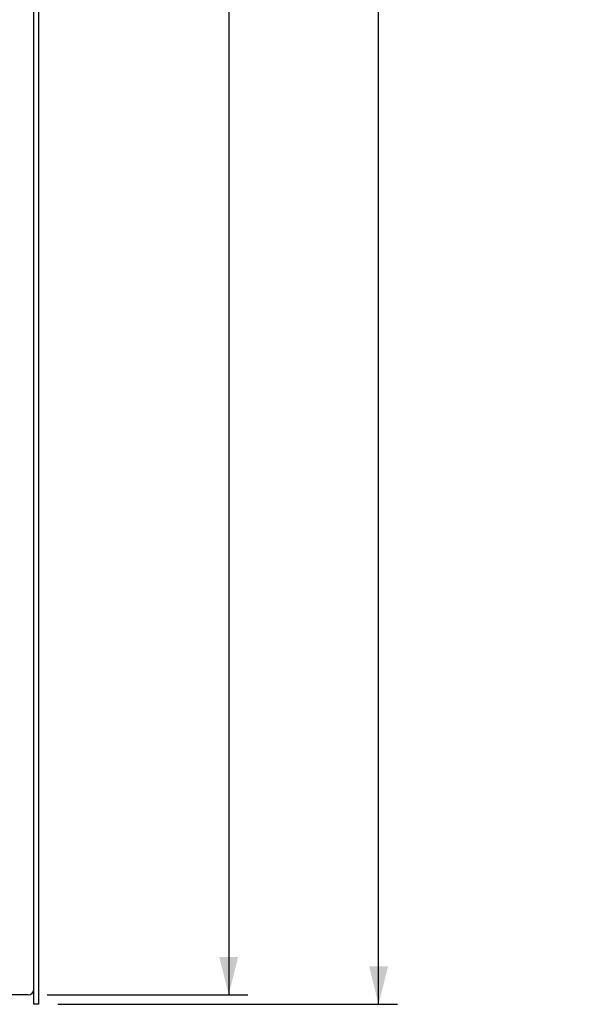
# Model space of a CAD drawing. Header units: millimetres. Extents: x 0 to 841, y 0 to 594.
# Tile 42 of 92: x 524 to 553, y 56 to 108. Entities that reach past the tile are written whole.
import ezdxf

# ---------------------------------------------------------------- set-up
doc = ezdxf.new("R2010")
doc.units = ezdxf.units.MM
doc.layers.add('COTES', color=1, linetype='Continuous')
doc.layers.add('TRAIT-FORT', color=4, linetype='Continuous', lineweight=25)
doc.styles.add('SLDTEXTSTYLE0', font='TXT', dxfattribs={"width": 0.75})
doc.dimstyles.new('SLDDIMSTYLE0', dxfattribs={"dimtxt": 3, "dimasz": 2, "dimexe": 0, "dimexo": 0.0625, "dimgap": 0.75, "dimtad": 1, "dimdec": 0, "dimlfac": 20, "dimrnd": 1e-09, "dimzin": 12, "dimdsep": 46, "dimtxsty": 'SLDTEXTSTYLE0', "dimsah": 1, "dimcen": 0.09, "dimadec": 0, "dimazin": 3, "dimtfac": 1, "dimtdec": 0, "dimtofl": 0, "dimtmove": 0, "dimatfit": 3, "dimfxl": 1, "dimfrac": 2, "dimtolj": 1, "dimtzin": 12, "dimarcsym": 0})

# ---------------------------------------------------------------- blocks, each defined once
blk = doc.blocks.new('_D_16')
at = {"layer": 'COTES', "color": 1, "transparency": 16777216}
for p, q in [((526.102, 215.442), (543.994, 215.442)), ((542.994, 55.992), (542.994, 215.442)), ((526.102, 55.992), (543.994, 55.992))]:
    blk.add_line(p, q, dxfattribs=at)
for points in [[(542.994, 215.442), (542.494, 213.442), (543.494, 213.442)], [(542.994, 55.992), (543.494, 57.992), (542.494, 57.992)]]:
    blk.add_solid(points, dxfattribs=at)
at = {"layer": 'COTES', "color": 1, "transparency": 16777216, "char_height": 3, "attachment_point": 1, "rotation": 90, "style": 'SLDTEXTSTYLE0'}
for s, insert in [('Ext. Plat 40x5', (539.127, 128.436)), ('3189', (539.127, 118.444))]:
    blk.add_mtext(s, dxfattribs=dict(at, insert=insert))
blk = doc.blocks.new('_D_17')
at = {"layer": 'COTES', "color": 1, "transparency": 16777216}
for p, q in [((525.552, 214.942), (536.102, 214.942)), ((535.102, 214.942), (535.102, 56.492)), ((525.552, 56.492), (536.102, 56.492))]:
    blk.add_line(p, q, dxfattribs=at)
for points in [[(535.102, 214.942), (534.602, 212.942), (535.602, 212.942)], [(535.102, 56.492), (535.602, 58.492), (534.602, 58.492)]]:
    blk.add_solid(points, dxfattribs=at)
at = {"layer": 'COTES', "color": 1, "transparency": 16777216, "char_height": 3, "attachment_point": 1, "rotation": 90, "style": 'SLDTEXTSTYLE0'}
for s, insert in [('Ext. Ceinture', (531.235, 128.563)), ('3169', (531.235, 118.572))]:
    blk.add_mtext(s, dxfattribs=dict(at, insert=insert))

msp = doc.modelspace()

# ---------------------------------------------------------------- linework, layer by layer
at = {"layer": 'TRAIT-FORT', "color": 4, "linetype": 'Continuous', "lineweight": 25}
for p, q in [((524.852, 55.992), (524.852, 215.442)), ((525.102, 55.992), (525.102, 215.442)), ((524.552, 56.492), (523.652, 56.492)), ((525.102, 55.992), (524.852, 55.992))]:
    msp.add_line(p, q, dxfattribs=at)
msp.add_arc((524.552, 56.792), 0.3, 270, 0, dxfattribs=at)

# ---------------------------------------------------------------- dimensions: what is measured, and where the dimension line sits
at = {"layer": 'COTES', "color": 1}
for base, p1, p2, text, picture, middle in [((542.994, 215.442), (525.102, 55.992), (525.102, 215.442), '<> Ext. Plat 40x5', '_D_16', (542.994, 135.717)), ((535.102, 56.492), (524.552, 214.942), (524.552, 56.492), '<> Ext. Ceinture', '_D_17', (535.102, 135.717))]:
    dim = msp.add_linear_dim(base=base, p1=p1, p2=p2, angle=90, text=text, dimstyle='SLDDIMSTYLE0', dxfattribs=at)
    dim.commit()
    dim.dimension.update_dxf_attribs({"geometry": picture, "text_midpoint": middle, "dimtype": 160})

doc.saveas('drawing.dxf')
